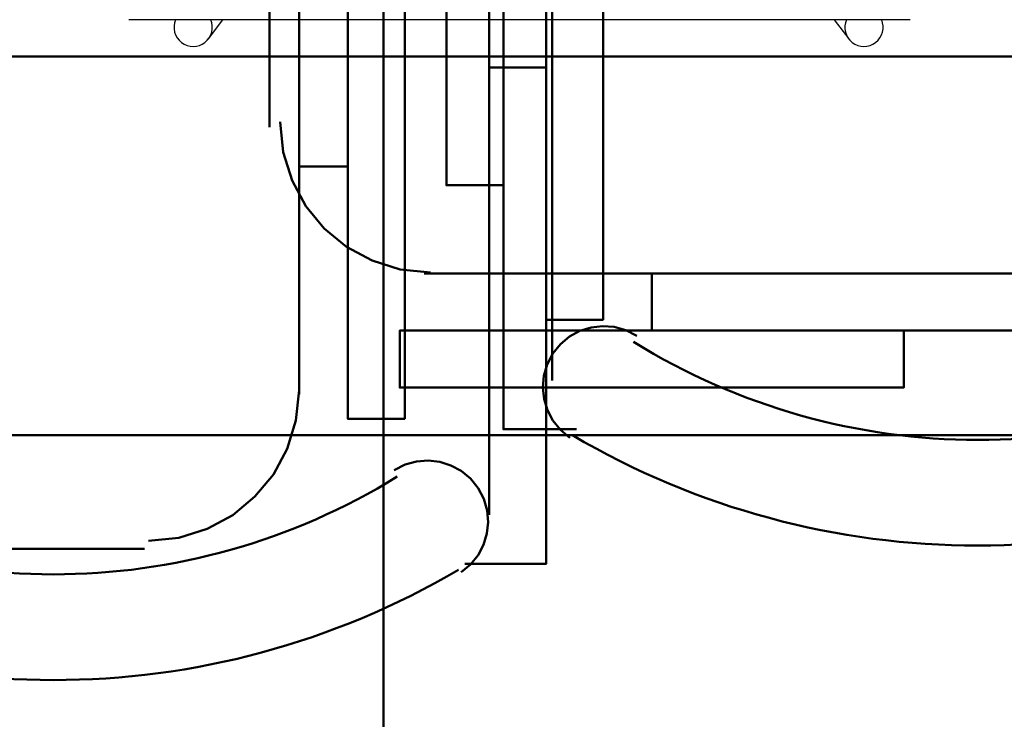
# Model space of a CAD drawing. Header units: metres. Extents: x -1 to 430, y -6 to 31.
# Tile 122 of 169: x 419.364 to 419.876, y 14.771 to 15.135. Entities that reach past the tile are written whole.
import ezdxf

# ---------------------------------------------------------------- set-up
doc = ezdxf.new("R2010")
doc.units = ezdxf.units.M
doc.linetypes.add('CONTINUA', pattern=[0])
for name, color, linetype, lineweight in [('P1 MOBLES', 7, 'CONTINUA', 25), ('P2 MOBLES 2D', 7, 'CONTINUA', 25), ('P3 MOBLES', 7, 'CONTINUA', 25), ('P4 MOBLES', 7, 'CONTINUA', 25), ('P5 MOBLES', 7, 'CONTINUA', 25), ('PA MOBLES', 7, 'CONTINUA', 25)]:
    doc.layers.add(name, color=color, linetype=linetype, lineweight=lineweight)

# ---------------------------------------------------------------- blocks, each defined once
blk = doc.blocks.new('OBJETO_COMPLEJO_1')
at = {"layer": 'P1 MOBLES', "color": 202, "linetype": 'CONTINUA', "lineweight": 50, "transparency": 33554687}
for p, q in [((419.5089911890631, 15.29530897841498), (419.5089911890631, 14.93972274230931)), ((419.5343902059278, 15.05825148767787), (419.5089911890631, 15.05825148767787)), ((419.4285609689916, 14.85929252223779), (419.1364722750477, 14.85929252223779))]:
    blk.add_line(p, q, dxfattribs=at)
for points in [[(419.5343902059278, 15.18947974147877), (419.56402239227, 15.18947974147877), (419.56402239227, 14.92702323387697), (419.5343902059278, 14.92702323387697), (419.5343902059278, 15.32070799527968), (419.4962916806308, 15.32070799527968)], [(419.4306775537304, 14.86352569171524), (419.4464605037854, 14.86511674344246), (419.4611607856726, 14.86967995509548), (419.474463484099, 14.87690041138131), (419.4860536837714, 14.88646319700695), (419.495616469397, 14.89805339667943), (419.5028369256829, 14.91135609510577), (419.5074001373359, 14.92605637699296), (419.5089911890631, 14.94183932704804)]]:
    blk.add_lwpolyline(points, dxfattribs=at)
blk.add_lwpolyline([(418.5988597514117, 14.1184878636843), (419.9966635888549, 14.1184878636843), (419.9966635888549, 14.91855689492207), (418.5988597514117, 14.91855689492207), (418.5988597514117, 14.1184878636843)], close=True, dxfattribs=at)
blk = doc.blocks.new('OBJETO_COMPLEJO_64')
at = {"layer": 'P2 MOBLES 2D', "color": 202, "linetype": 'CONTINUA', "lineweight": 50, "transparency": 33554687}
blk.add_lwpolyline([(419.8983019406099, 15.1155594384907), (418.4971228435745, 15.11555943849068), (418.4971228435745, 14.31549040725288), (419.8983019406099, 14.3154904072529), (419.8983019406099, 15.1155594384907)], close=True, dxfattribs=at)
blk = doc.blocks.new('OBJETO_COMPLEJO_65')
at = {"layer": 'P2 MOBLES 2D', "color": 202, "linetype": 'CONTINUA', "lineweight": 50, "transparency": 33554687}
blk.add_lwpolyline([(419.8983019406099, 15.1155594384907), (418.4971228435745, 15.11555943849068), (418.4971228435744, 15.91562846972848), (419.8983019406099, 15.9156284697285), (419.8983019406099, 15.1155594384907)], close=True, dxfattribs=at)
blk = doc.blocks.new('OBJETO_COMPLEJO_78')
at = {"layer": 'P3 MOBLES', "color": 202, "linetype": 'CONTINUA', "lineweight": 50, "transparency": 33554687}
for p, q in [((419.4936814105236, 15.07874411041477), (419.4936814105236, 15.37083280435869)), ((419.9254646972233, 15.00254705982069), (419.5741116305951, 15.00254705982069)), ((419.6926403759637, 14.97291487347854), (419.6926403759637, 15.00254705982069))]:
    blk.add_line(p, q, dxfattribs=at)
blk.add_lwpolyline([(418.7528767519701, 14.52419890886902), (418.7528767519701, 15.92537800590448), (419.5529457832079, 15.92537800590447), (419.5529457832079, 14.52419890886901), (418.7528767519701, 14.52419890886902)], close=True, dxfattribs=at)
for points in [[(419.4992086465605, 15.08149480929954), (419.500799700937, 15.06571187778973), (419.5053629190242, 15.05101160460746), (419.5125833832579, 15.03770890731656), (419.5221461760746, 15.02611870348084), (419.5337363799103, 15.01655591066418), (419.5470390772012, 15.00933544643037), (419.5617393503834, 15.00477222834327), (419.5775222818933, 15.00318117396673)], [(419.8238686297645, 14.97291487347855), (419.8238686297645, 14.94328268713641), (419.5614121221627, 14.94328268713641), (419.5614121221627, 14.97291487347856), (419.9508637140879, 14.97291487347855), (419.9508637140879, 15.01524656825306)]]:
    blk.add_lwpolyline(points, dxfattribs=at)
blk = doc.blocks.new('OBJETO_COMPLEJO_112')
at = {"layer": 'P4 MOBLES', "color": 202, "linetype": 'CONTINUA', "lineweight": 50, "transparency": 33554687}
blk.add_line((419.6408094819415, 15.29829402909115), (419.6408094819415, 14.94694096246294), dxfattribs=at)
for points in [[(419.6154104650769, 15.04853702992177), (419.5857782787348, 15.04853702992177), (419.5857782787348, 15.31099353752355), (419.6154104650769, 15.31099353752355), (419.6154104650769, 14.92154194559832), (419.653508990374, 14.92154194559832)], [(419.650002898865, 14.91714296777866), (419.6450777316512, 14.92120949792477), (419.6411723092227, 14.92602485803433), (419.6383218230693, 14.93141550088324), (419.6365614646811, 14.93720787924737), (419.6359264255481, 14.94322844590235), (419.6364518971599, 14.94930365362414), (419.6381730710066, 14.95525995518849), (419.6411251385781, 14.96092380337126), (419.6451416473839, 14.96588984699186), (419.6499172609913, 14.96984377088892), (419.6552787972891, 14.97274863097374), (419.6610530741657, 14.97456748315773), (419.6670669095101, 14.97526338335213), (419.673147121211, 14.97479938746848), (419.679120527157, 14.97313855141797), (419.6848139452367, 14.97024393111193)]]:
    blk.add_lwpolyline(points, dxfattribs=at)
for centre, radius, start, end in [((419.8624918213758, 15.25650353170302), 0.3404882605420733, 238.2350844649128, 301.741898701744), ((419.8624940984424, 15.27765869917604), 0.4166733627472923, 239.554218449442, 300.4261701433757)]:
    blk.add_arc(centre, radius, start, end, dxfattribs=at)
blk = doc.blocks.new('OBJETO_COMPLEJO_171')
at = {"layer": 'P5 MOBLES', "color": 202, "linetype": 'CONTINUA', "lineweight": 50, "transparency": 33554687}
for p, q in [((419.6080693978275, 14.87694096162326), (419.6080693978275, 15.22829402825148)), ((419.6377015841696, 15.10976528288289), (419.6080693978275, 15.10976528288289))]:
    blk.add_line(p, q, dxfattribs=at)
for points in [[(419.6377015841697, 14.97853702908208), (419.6673337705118, 14.97853702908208), (419.6673337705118, 15.24099353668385), (419.6377015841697, 15.24099353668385), (419.6377015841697, 14.85154194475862), (419.5953698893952, 14.85154194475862)], [(419.5585506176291, 14.90024393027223), (419.564244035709, 14.90313855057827), (419.570217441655, 14.9047993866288), (419.5762976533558, 14.90526338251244), (419.5823114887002, 14.90456748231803), (419.5880857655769, 14.90274863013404), (419.5934473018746, 14.89984377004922), (419.598222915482, 14.89588984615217), (419.6022394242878, 14.89092380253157), (419.6051914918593, 14.88525995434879), (419.6069126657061, 14.87930365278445), (419.6074381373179, 14.87322844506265), (419.6068030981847, 14.86720787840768), (419.6050427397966, 14.86141550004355), (419.6021922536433, 14.85602485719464), (419.5982868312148, 14.85120949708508), (419.5933616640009, 14.84714296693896)]]:
    blk.add_lwpolyline(points, dxfattribs=at)
for centre, radius, start, end in [((419.3810357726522, 15.18650353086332), 0.3404882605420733, 238.2350844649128, 301.741898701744), ((419.3810380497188, 15.20765869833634), 0.4166733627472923, 239.554218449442, 300.4261701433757)]:
    blk.add_arc(centre, radius, start, end, dxfattribs=at)

msp = doc.modelspace()

# ---------------------------------------------------------------- linework, layer by layer
at = {"layer": 'PA MOBLES', "color": 180, "transparency": 33554687}
for p, q in [((419.8272908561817, 15.13472933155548), (419.4203658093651, 15.13472933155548)), ((419.4618119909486, 15.12477866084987), (419.4693707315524, 15.13472933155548)), ((419.7876691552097, 15.13472933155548), (419.7952278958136, 15.12477866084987))]:
    msp.add_line(p, q, dxfattribs=at)
for centre, major_axis, ratio, start_param, end_param in [((419.4538489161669, 15.13082758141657), (-0.00796307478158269, 0.006048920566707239), 0.9939923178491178, 0.2500942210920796, 4.196568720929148), ((419.8031909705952, 15.13082758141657), (0.007963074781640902, 0.006048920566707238), 0.9939923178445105, 2.086616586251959, 6.033091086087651)]:
    msp.add_ellipse(centre, major_axis=major_axis, ratio=ratio, start_param=start_param, end_param=end_param, dxfattribs=at)

# ---------------------------------------------------------------- block references
at = {"layer": 'P1 MOBLES', "color": 202, "linetype": 'CONTINUA', "lineweight": 50, "transparency": 33554687}
msp.add_blockref('OBJETO_COMPLEJO_1', (0, 0), dxfattribs=at)
at = {"layer": 'P2 MOBLES 2D', "color": 202, "linetype": 'CONTINUA', "lineweight": 50, "transparency": 33554687}
for name in ['OBJETO_COMPLEJO_65', 'OBJETO_COMPLEJO_64']:
    msp.add_blockref(name, (0, 0), dxfattribs=at)
at = {"layer": 'P3 MOBLES', "color": 202, "linetype": 'CONTINUA', "lineweight": 50, "transparency": 33554687}
msp.add_blockref('OBJETO_COMPLEJO_78', (0, 0), dxfattribs=at)
at = {"layer": 'P4 MOBLES', "color": 202, "linetype": 'CONTINUA', "lineweight": 50, "transparency": 33554687}
msp.add_blockref('OBJETO_COMPLEJO_112', (0, 0), dxfattribs=at)
at = {"layer": 'P5 MOBLES', "color": 202, "linetype": 'CONTINUA', "lineweight": 50, "transparency": 33554687}
msp.add_blockref('OBJETO_COMPLEJO_171', (0, 0), dxfattribs=at)

doc.saveas('drawing.dxf')
